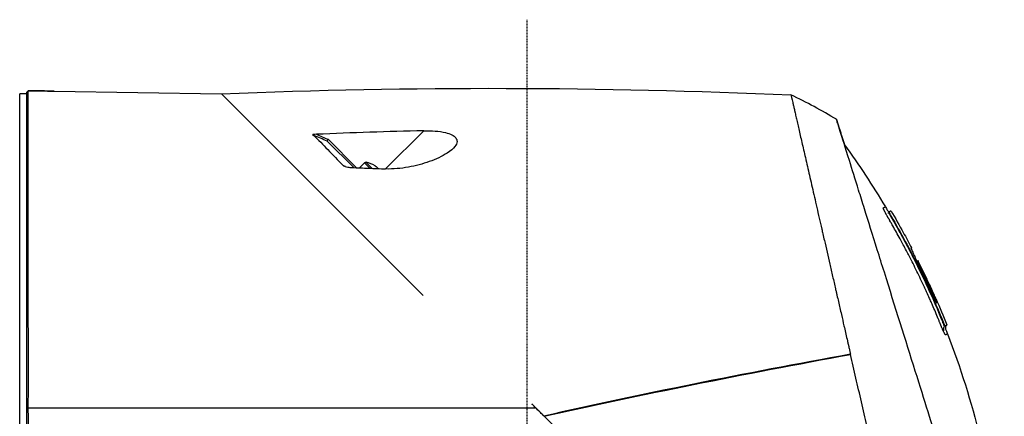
# Model space of a CAD drawing. Header units: millimetres. Extents: x 0 to 4378, y 0 to 2376.
# Tile 71 of 256: x 345 to 489, y 1248 to 1305. Entities that reach past the tile are written whole.
import ezdxf

# ---------------------------------------------------------------- set-up
doc = ezdxf.new("R2010")
doc.units = ezdxf.units.MM
doc.header["$LTSCALE"] = 0.2
doc.linetypes.add('CENTER2', pattern=[1.125, 0.75, -0.125, 0.125, -0.125])
doc.layers.add('02_Center Line', color=1, linetype='CENTER2')

# ---------------------------------------------------------------- blocks, each defined once
blk = doc.blocks.new('Blk$A23N0-7P24N')
for p, q in [((77.63, 541.47), (77.63, 659.53)), ((78.63, 659.5), (77.63, 659.53)), ((78.87, 659.96), (78.63, 659.72)), ((78.63, 659.72), (78.63, 541.28)), ((82.63, 659.9), (82.63, 659.9)), ((82.63, 659.9), (106.97, 659.52)), ((136.33, 630.16), (106.97, 659.52)), ((130.84, 648.58), (136.39, 654.13)), ((126.22, 648.77), (122.35, 652.63)), ((122.49, 652.89), (126.62, 648.75)), ((127.76, 649.47), (127.03, 648.74)), ((127.76, 649.47), (128.55, 648.68)), ((128.02, 649.54), (128.9, 648.66)), ((129.33, 649.05), (129.46, 648.92)), ((129.46, 648.92), (129.75, 648.63)), ((204.01, 642.25), (204.07, 642.31)), ((204.3, 641.69), (204.35, 641.74)), ((206.14, 639.34), (206.13, 639.34)), ((207.34, 637.08), (207.34, 637.08)), ((208.13, 635.14), (208.21, 635.22)), ((208.21, 635.22), (208.14, 635.15)), ((208.27, 635.25), (208.27, 635.25)), ((208.27, 635.25), (208.27, 635.25)), ((208.27, 635.25), (208.27, 635.25)), ((208.43, 634.76), (208.43, 634.76)), ((211.87, 626.27), (211.93, 626.33)), ((212.48, 625.89), (212.41, 625.82)), ((212.2, 625.75), (212.13, 625.68)), ((197.85, 621.5), (197.85, 621.5)), ((198.47, 621.57), (198.46, 621.61)), ((197.86, 621.47), (197.86, 621.47)), ((152.14, 614.36), (152.09, 614.4)), ((153.91, 612.59), (152.74, 613.76)), ((156.16, 613.09), (156.16, 613.09)), ((156.22, 613.15), (156.22, 613.15)), ((157.48, 613.42), (157.47, 613.42)), ((159.09, 613.78), (159.08, 613.78)), ((159.77, 613.93), (159.77, 613.93))]:
    blk.add_line(p, q)
for centre, radius, start, end in [((127.96, 649.27), 0.28, 77.2692, 135), ((126.92, 644.67), 5, 61.2602, 77.2692)]:
    blk.add_arc(centre, radius, start, end)
for centre, major_axis, ratio, start_param, end_param in [((167.94, 622.61), (-56.16, 21), 0.707512, 4.458696, 4.585202), ((-436.22, -620.53), (1372.85, -434.17), 0.965196, 1.46736, 1.468816), ((181.65, 264.48), (589.97, -27.7), 0.659242, 1.678505, 1.705054), ((-272.52, -199.51), (-868.27, 484.63), 0.941994, 4.779198, 4.779566), ((105.57, 587.95), (100.57, 51.39), 0.000011, 6.283182, 6.291925)]:
    blk.add_ellipse(centre, major_axis=major_axis, ratio=ratio, start_param=start_param, end_param=end_param)
for points in [[(106.97, 659.52), (134.56, 660.63), (162.22, 660.57), (189.8, 659.35)], [(82.63, 659.9), (81.38, 659.92), (80.12, 659.94), (78.87, 659.96)], [(78.87, 659.96), (80.12, 659.94), (81.38, 659.92), (82.63, 659.9)], [(189.8, 659.35), (189.8, 659.35), (189.8, 659.35), (189.8, 659.35)], [(120.78, 653.62), (121.35, 653.38), (121.92, 653.13), (122.49, 652.89)], [(197.58, 652.1), (199.69, 649.18), (201.68, 646.17), (203.53, 643.08)], [(204.36, 642.46), (204.36, 642.46), (204.26, 642.41), (204.07, 642.31)], [(204.36, 642.46), (204.97, 641.43), (205.56, 640.39), (206.14, 639.34)], [(207.34, 637.08), (207.33, 637.06), (207.31, 637.05), (207.3, 637.03)], [(208.35, 634.68), (208.38, 634.71), (208.4, 634.73), (208.43, 634.76)], [(210.69, 629.09), (210.69, 629.09), (210.69, 629.09), (210.69, 629.09)], [(210.7, 629.06), (210.7, 629.06), (210.7, 629.06), (210.7, 629.06)], [(210.71, 629.04), (210.71, 629.04), (210.71, 629.04), (210.71, 629.04)], [(210.72, 629.03), (210.72, 629.03), (210.72, 629.03), (210.72, 629.03)], [(210.88, 629.71), (211.43, 628.45), (211.97, 627.17), (212.48, 625.89)], [(198.46, 621.61), (182.93, 618.82), (168.05, 615.81), (153.87, 612.62)], [(153.91, 612.59), (168.02, 615.74), (182.89, 618.76), (198.47, 621.58)], [(88.23, 613.76), (85.11, 613.76), (82, 613.76), (78.88, 613.76)], [(138.38, 613.76), (121.67, 613.76), (104.95, 613.76), (88.23, 613.76)], [(152.74, 613.76), (147.95, 613.76), (143.17, 613.76), (138.38, 613.76)]]:
    blk.add_open_spline(points, degree=3)
for points, knots in [([(78.88, 613.76), (78.89, 615.36), (78.89, 617.03), (78.89, 624.42), (78.88, 629.75), (78.87, 640.95), (78.87, 646.37), (78.86, 654.65), (78.86, 657.5), (78.87, 659.58), (78.87, 659.93), (78.87, 659.96)], [-17.369003, -17.369003, -17.369003, -17.369003, -16.819749, -16.819749, -15.036151, -15.036151, -12.705283, -12.705283, -10.418477, -10.418477, -9.348962, -9.348962, -9.348962, -9.348962]), ([(189.8, 659.35), (189.8, 659.35), (189.8, 659.35), (189.8, 659.35), (189.8, 659.35), (189.8, 659.35), (189.8, 659.35), (189.8, 659.35), (189.8, 659.35), (189.8, 659.35), (189.8, 659.35), (189.8, 659.35), (189.8, 659.35), (189.8, 659.35), (189.8, 659.35), (189.81, 659.34), (189.81, 659.34), (189.81, 659.32), (189.81, 659.31), (189.82, 659.28), (189.83, 659.23), (189.84, 659.17), (189.86, 659.12), (189.88, 659.04), (189.9, 658.95), (189.91, 658.91), (189.92, 658.86), (189.93, 658.81), (189.93, 658.79), (189.94, 658.76), (189.95, 658.73), (189.95, 658.7), (189.96, 658.68), (189.97, 658.65), (189.99, 658.53), (190.02, 658.4), (190.06, 658.25), (190.09, 658.11), (190.13, 657.95), (190.17, 657.78), (190.21, 657.6), (190.25, 657.42), (190.29, 657.22), (190.32, 657.12), (190.34, 657.02), (190.36, 656.92), (190.36, 656.92), (190.36, 656.91), (190.36, 656.91), (190.39, 656.8), (190.41, 656.69), (190.44, 656.57), (190.49, 656.35), (190.55, 656.11), (190.61, 655.85), (190.66, 655.6), (190.73, 655.33), (190.79, 655.05), (190.85, 654.77), (190.92, 654.48), (190.99, 654.17), (191.06, 653.86), (191.14, 653.54), (191.21, 653.21), (191.29, 652.88), (191.37, 652.54), (191.45, 652.18), (191.53, 651.82), (191.62, 651.45), (191.7, 651.07), (191.79, 650.71), (191.87, 650.34), (191.96, 649.96), (191.96, 649.93), (191.97, 649.91), (191.98, 649.89), (192.07, 649.48), (192.16, 649.06), (192.26, 648.64), (192.36, 648.21), (192.46, 647.77), (192.56, 647.32), (192.67, 646.87), (192.77, 646.41), (192.88, 645.93), (192.99, 645.46), (193.1, 644.98), (193.21, 644.49), (193.33, 644), (193.44, 643.5), (193.56, 642.99), (193.67, 642.48), (193.79, 641.96), (193.91, 641.44), (194.03, 640.91), (194.16, 640.38), (194.28, 639.83), (194.33, 639.61), (194.38, 639.39), (194.43, 639.16), (194.51, 638.84), (194.58, 638.51), (194.66, 638.18), (194.79, 637.62), (194.92, 637.05), (195.05, 636.48), (195.18, 635.9), (195.31, 635.32), (195.45, 634.74), (195.58, 634.15), (195.72, 633.55), (195.86, 632.95), (196, 632.35), (196.13, 631.75), (196.27, 631.14), (196.31, 630.98), (196.34, 630.83), (196.38, 630.68), (196.4, 630.6), (196.42, 630.52), (196.43, 630.45), (196.45, 630.37), (196.47, 630.29), (196.49, 630.21), (196.56, 629.91), (196.63, 629.6), (196.7, 629.28), (196.84, 628.66), (196.99, 628.04), (197.13, 627.4), (197.26, 626.85), (197.38, 626.3), (197.51, 625.74), (197.53, 625.66), (197.55, 625.58), (197.57, 625.5), (197.71, 624.85), (197.86, 624.21), (198.01, 623.56), (198.02, 623.52), (198.03, 623.48), (198.04, 623.44), (198.04, 623.42), (198.05, 623.4), (198.05, 623.38), (198.06, 623.36), (198.06, 623.34), (198.07, 623.32), (198.07, 623.31), (198.07, 623.3), (198.07, 623.29), (198.08, 623.28), (198.08, 623.27), (198.08, 623.26), (198.09, 623.24), (198.09, 623.22), (198.09, 623.2), (198.1, 623.16), (198.11, 623.12), (198.12, 623.08), (198.14, 623), (198.16, 622.91), (198.18, 622.83), (198.19, 622.79), (198.2, 622.75), (198.21, 622.71), (198.21, 622.71), (198.21, 622.7), (198.21, 622.7), (198.21, 622.69), (198.21, 622.69), (198.21, 622.68), (198.21, 622.68), (198.22, 622.67), (198.22, 622.67), (198.22, 622.66), (198.22, 622.66), (198.22, 622.65), (198.22, 622.63), (198.23, 622.61), (198.23, 622.59), (198.27, 622.43), (198.31, 622.26), (198.35, 622.1), (198.37, 622.02), (198.38, 621.94), (198.4, 621.86), (198.41, 621.82), (198.42, 621.77), (198.43, 621.73), (198.44, 621.71), (198.44, 621.69), (198.44, 621.67), (198.45, 621.67), (198.45, 621.66), (198.45, 621.66), (198.45, 621.65), (198.45, 621.65), (198.45, 621.64), (198.45, 621.63), (198.46, 621.62), (198.46, 621.61)], [0, 0, 0, 0, 0.0005963, 0.0005963, 0.0005963, 0.0015724, 0.0015724, 0.0015724, 0.0035245, 0.0035245, 0.0035245, 0.0074292, 0.0074292, 0.0074292, 0.0152399, 0.0152399, 0.0152399, 0.0308654, 0.0308654, 0.0308654, 0.0621288, 0.0621288, 0.0621288, 0.0933992, 0.0933992, 0.0933992, 0.1090335, 0.1090335, 0.1090335, 0.1166885, 0.1166885, 0.1166885, 0.1246658, 0.1246658, 0.1246658, 0.1559283, 0.1559283, 0.1559283, 0.1871896, 0.1871896, 0.1871896, 0.2184505, 0.2184505, 0.2184505, 0.2333769, 0.2333769, 0.2333769, 0.2340811, 0.2340811, 0.2340811, 0.2497117, 0.2497117, 0.2497117, 0.2809731, 0.2809731, 0.2809731, 0.3122348, 0.3122348, 0.3122348, 0.3434966, 0.3434966, 0.3434966, 0.3747587, 0.3747587, 0.3747587, 0.406021, 0.406021, 0.406021, 0.4372835, 0.4372835, 0.4372835, 0.4667538, 0.4667538, 0.4667538, 0.4685462, 0.4685462, 0.4685462, 0.4998091, 0.4998091, 0.4998091, 0.531072, 0.531072, 0.531072, 0.5623347, 0.5623347, 0.5623347, 0.593597, 0.593597, 0.593597, 0.6248589, 0.6248589, 0.6248589, 0.65612, 0.65612, 0.65612, 0.6873803, 0.6873803, 0.6873803, 0.7001308, 0.7001308, 0.7001308, 0.7186399, 0.7186399, 0.7186399, 0.7499004, 0.7499004, 0.7499004, 0.7811618, 0.7811618, 0.7811618, 0.8124241, 0.8124241, 0.8124241, 0.8436869, 0.8436869, 0.8436869, 0.8515027, 0.8515027, 0.8515027, 0.8554106, 0.8554106, 0.8554106, 0.8593185, 0.8593185, 0.8593185, 0.8749502, 0.8749502, 0.8749502, 0.9062138, 0.9062138, 0.9062138, 0.9335077, 0.9335077, 0.9335077, 0.9374796, 0.9374796, 0.9374796, 0.9688186, 0.9688186, 0.9688186, 0.9707759, 0.9707759, 0.9707759, 0.9717542, 0.9717542, 0.9717542, 0.9727324, 0.9727324, 0.9727324, 0.9732214, 0.9732214, 0.9732214, 0.9737104, 0.9737104, 0.9737104, 0.9746882, 0.9746882, 0.9746882, 0.9766431, 0.9766431, 0.9766431, 0.9805498, 0.9805498, 0.9805498, 0.9825014, 0.9825014, 0.9825014, 0.9827453, 0.9827453, 0.9827453, 0.9829892, 0.9829892, 0.9829892, 0.983233, 0.983233, 0.983233, 0.9834768, 0.9834768, 0.9834768, 0.9844519, 0.9844519, 0.9844519, 0.9922393, 0.9922393, 0.9922393, 0.9961233, 0.9961233, 0.9961233, 0.9980626, 0.9980626, 0.9980626, 0.9990316, 0.9990316, 0.9990316, 0.9992737, 0.9992737, 0.9992737, 0.9995158, 0.9995158, 0.9995158, 1, 1, 1, 1]), ([(196.42, 655.8), (196.42, 655.8), (196.42, 655.8), (196.42, 655.8), (196.42, 655.8), (196.42, 655.8), (196.42, 655.8), (196.42, 655.8), (196.42, 655.79), (196.42, 655.79), (196.43, 655.78), (196.44, 655.75), (196.45, 655.71), (196.49, 655.58), (196.53, 655.45), (196.69, 654.95), (196.84, 654.46), (197.09, 653.67), (197.14, 653.48), (197.32, 652.92), (197.44, 652.52), (197.58, 652.09)], [0.000001, 0.000001, 0.000001, 0.000001, 0.010123, 0.010123, 0.020323, 0.020323, 0.040719, 0.040719, 0.081505, 0.081505, 0.163056, 0.163056, 0.326084, 0.326084, 0.652008, 0.652008, 1.308258, 1.308258, 1.496008, 1.496008, 1.835213, 1.835213, 1.835213, 1.835213]), ([(214.27, 598.75), (213.79, 600.3), (213.28, 601.91), (212.25, 605.22), (211.72, 606.92), (210.38, 611.2), (209.25, 614.8), (206.49, 623.62), (204.93, 628.59), (203.03, 634.66), (202.69, 635.76), (201.69, 638.96), (201.06, 640.95), (200.19, 643.73), (199.91, 644.64), (199.14, 647.1), (198.69, 648.53), (197.71, 651.67), (197.25, 653.14), (196.85, 654.42), (196.78, 654.64), (196.63, 655.13), (196.55, 655.37), (196.47, 655.62), (196.45, 655.68), (196.43, 655.75), (196.43, 655.76), (196.42, 655.78), (196.42, 655.79), (196.42, 655.79), (196.42, 655.79), (196.42, 655.8), (196.42, 655.8), (196.42, 655.8), (196.42, 655.8), (196.42, 655.8)], [0.000001, 0.000001, 0.000001, 0.000001, 0.555466, 0.555466, 1.111184, 1.111184, 1.936787, 1.936787, 2.777332, 2.777332, 2.967666, 2.967666, 3.350044, 3.350044, 3.548478, 3.548478, 3.916434, 3.916434, 4.465429, 4.465429, 4.602251, 4.602251, 4.804339, 4.804339, 4.905093, 4.905093, 4.955375, 4.955375, 4.980576, 4.980576, 4.993199, 4.993199, 4.999517, 4.999517, 5.005778, 5.005778, 5.005778, 5.005778]), ([(120.78, 653.62), (120.6, 653.61), (120.44, 653.6), (120.32, 653.58), (120.3, 653.58), (120.26, 653.57), (120.25, 653.56), (120.24, 653.55), (120.24, 653.55), (120.23, 653.54), (120.23, 653.53), (120.24, 653.52), (120.24, 653.52), (120.26, 653.5), (120.29, 653.49), (120.31, 653.48), (120.32, 653.47), (120.37, 653.46), (120.4, 653.46), (120.43, 653.46)], [0, 0, 0, 0, 0.0558013, 0.0558013, 0.0694227, 0.0694227, 0.0771126, 0.0771126, 0.0824705, 0.0824705, 0.0875561, 0.0875561, 0.0944149, 0.0944149, 0.1108031, 0.1108031, 0.1331689, 0.1331689, 0.1524357, 0.1524357, 0.1524357, 0.1524357]), ([(120.43, 653.46), (121.06, 652.81), (121.73, 652.12), (123.15, 650.66), (123.91, 649.89), (124.69, 649.08)], [-0.9461672, -0.9461672, -0.9461672, -0.9461672, -0.4793132, -0.4793132, 0, 0, 0, 0]), ([(136.39, 654.13), (136.95, 654.15), (137.52, 654.14), (138.59, 654.05), (139.1, 653.98), (139.91, 653.78), (140.22, 653.67), (140.72, 653.42), (140.91, 653.28), (141.18, 652.94), (141.24, 652.76), (141.22, 652.33), (141.1, 652.08), (140.69, 651.54), (140.32, 651.22), (139.07, 650.41), (138.15, 649.99), (136.25, 649.31), (135.21, 649.03), (133.62, 648.74), (133.07, 648.67), (131.97, 648.58), (131.4, 648.56), (130.84, 648.58)], [-2.312555, -2.312555, -2.312555, -2.312555, -2.092576, -2.092576, -1.885512, -1.885512, -1.733537, -1.733537, -1.595814, -1.595814, -1.446617, -1.446617, -1.254853, -1.254853, -1.009218, -1.009218, -0.668063, -0.668063, -0.335009, -0.335009, -0.167393, -0.167393, 0, 0, 0, 0]), ([(122.35, 652.63), (122.34, 652.64), (122.33, 652.65), (122.34, 652.66), (122.34, 652.66), (122.36, 652.69), (122.4, 652.76), (122.49, 652.89)], [0, 0, 0, 0, 0.159, 0.176667, 0.176667, 0.259, 1, 1, 1, 1]), ([(124.69, 649.08), (124.69, 649.08), (124.7, 649.07), (124.71, 649.06), (124.72, 649.05), (124.75, 649.03), (124.77, 649.02), (124.8, 649.01)], [0.00021965, 0.00021965, 0.00021965, 0.00021965, 0.00323374, 0.00323374, 0.00772459, 0.00772459, 0.01724607, 0.01724607, 0.01724607, 0.01724607]), ([(124.8, 649.01), (124.85, 648.98), (124.91, 648.96), (125.09, 648.9), (125.22, 648.87), (125.55, 648.8), (125.76, 648.78), (125.94, 648.78)], [0.0001059, 0.0001059, 0.0001059, 0.0001059, 0.0205681, 0.0205681, 0.0605182, 0.0605182, 0.1234096, 0.1234096, 0.1234096, 0.1234096]), ([(125.94, 648.78), (126.75, 648.75), (127.57, 648.72), (129.21, 648.65), (130.02, 648.62), (130.84, 648.58)], [-0.4914372, -0.4914372, -0.4914372, -0.4914372, -0.2457209, -0.2457209, -0.000001, -0.000001, -0.000001, -0.000001]), ([(203.44, 642.39), (203.43, 642.41), (203.42, 642.43), (203.42, 642.44), (203.4, 642.48), (203.38, 642.51), (203.37, 642.54), (203.36, 642.57), (203.35, 642.59), (203.34, 642.61), (203.33, 642.62), (203.33, 642.63), (203.33, 642.63), (203.32, 642.64), (203.32, 642.65), (203.32, 642.65), (203.32, 642.66), (203.31, 642.67), (203.31, 642.67), (203.3, 642.68), (203.3, 642.7), (203.29, 642.71), (203.29, 642.71), (203.29, 642.72), (203.29, 642.72), (203.28, 642.73), (203.28, 642.74), (203.28, 642.74), (203.28, 642.75), (203.27, 642.76), (203.27, 642.77), (203.27, 642.78), (203.26, 642.79), (203.26, 642.79), (203.25, 642.82), (203.24, 642.85), (203.24, 642.87), (203.24, 642.87), (203.24, 642.87), (203.24, 642.87), (203.23, 642.89), (203.23, 642.89), (203.23, 642.9), (203.23, 642.91), (203.23, 642.92), (203.23, 642.92), (203.23, 642.92), (203.24, 642.92), (203.24, 642.92), (203.24, 642.92), (203.24, 642.92), (203.24, 642.93), (203.24, 642.93), (203.24, 642.93), (203.24, 642.93), (203.24, 642.93), (203.24, 642.93), (203.24, 642.93), (203.25, 642.93), (203.25, 642.93), (203.25, 642.93), (203.25, 642.93), (203.25, 642.93), (203.25, 642.93), (203.26, 642.94), (203.26, 642.94), (203.27, 642.94), (203.29, 642.95), (203.31, 642.96), (203.33, 642.97), (203.35, 642.98), (203.37, 642.99), (203.39, 643), (203.41, 643.01), (203.43, 643.02), (203.44, 643.03), (203.47, 643.05), (203.5, 643.06), (203.51, 643.07), (203.52, 643.07), (203.52, 643.07), (203.52, 643.07), (203.53, 643.08), (203.53, 643.08), (203.53, 643.08)], [0.5671836, 0.5671836, 0.5671836, 0.5671836, 0.5682327, 0.5682327, 0.5682327, 0.5706198, 0.5706198, 0.5706198, 0.5724667, 0.5724667, 0.5724667, 0.5730169, 0.5730169, 0.5730169, 0.5735662, 0.5735662, 0.5735662, 0.5741145, 0.5741145, 0.5741145, 0.5752064, 0.5752064, 0.5752064, 0.5757496, 0.5757496, 0.5757496, 0.5762904, 0.5762904, 0.5762904, 0.5773645, 0.5773645, 0.5773645, 0.578125, 0.578125, 0.578125, 0.5816515, 0.5816515, 0.5816515, 0.5820312, 0.5820312, 0.5820312, 0.5839844, 0.5839844, 0.5839844, 0.5859375, 0.5859375, 0.5859375, 0.5881585, 0.5881585, 0.5881585, 0.5888624, 0.5888624, 0.5888624, 0.5894734, 0.5894734, 0.5894734, 0.5898437, 0.5898437, 0.5898437, 0.5914224, 0.5914224, 0.5914224, 0.5917969, 0.5917969, 0.5917969, 0.59375, 0.59375, 0.59375, 0.6076358, 0.6076358, 0.6076358, 0.625, 0.625, 0.625, 0.6416651, 0.6416651, 0.6416651, 0.676011, 0.676011, 0.676011, 0.6875, 0.6875, 0.6875, 0.7102568, 0.7102568, 0.7102568, 0.7102568]), ([(203.53, 643.08), (203.63, 642.91), (203.71, 642.74), (203.86, 642.51), (203.91, 642.44), (203.99, 642.37), (204.01, 642.35), (204.05, 642.33), (204.06, 642.32), (204.08, 642.32), (204.08, 642.32), (204.08, 642.32)], [0, 0, 0, 0, 0.05709152, 0.05709152, 0.08178918, 0.08178918, 0.08940044, 0.08940044, 0.09504408, 0.09504408, 0.09523248, 0.09523248, 0.09523248, 0.09523248]), ([(211.7, 625.6), (211.69, 625.64), (211.66, 625.7), (211.66, 625.71), (211.65, 625.72), (211.64, 625.75), (211.62, 625.8), (211.61, 625.83), (211.6, 625.86), (211.58, 625.89), (211.57, 625.91), (211.56, 625.94), (211.55, 625.96), (211.55, 625.98), (211.54, 625.99), (211.54, 626), (211.53, 626.01), (211.53, 626.02), (211.52, 626.03), (211.51, 626.08), (211.49, 626.13), (211.46, 626.18), (211.45, 626.22), (211.43, 626.26), (211.41, 626.3), (211.39, 626.36), (211.36, 626.43), (211.34, 626.49), (211.31, 626.56), (211.27, 626.66), (211.25, 626.71), (211.24, 626.73), (211.23, 626.74), (211.23, 626.76), (210.95, 627.44), (210.67, 628.1), (210.39, 628.74), (210.34, 628.86), (210.29, 628.97), (210.24, 629.08), (210.14, 629.3), (210.05, 629.51), (209.96, 629.72), (209.81, 630.05), (209.69, 630.32), (209.53, 630.68), (209.42, 630.92), (209.31, 631.15), (209.2, 631.39), (208.84, 632.17), (208.48, 632.93), (208.12, 633.67), (207.93, 634.05), (207.74, 634.43), (207.56, 634.8), (207.37, 635.18), (207.18, 635.55), (206.99, 635.92), (206.86, 636.17), (206.73, 636.43), (206.6, 636.67), (206.44, 636.98), (206.28, 637.27), (206.12, 637.56), (205.99, 637.81), (205.88, 638.03), (205.73, 638.29), (205.71, 638.33), (205.69, 638.38), (205.66, 638.42), (205.3, 639.08), (204.97, 639.68), (204.61, 640.31), (204.56, 640.4), (204.51, 640.48), (204.47, 640.56), (204.42, 640.64), (204.38, 640.71), (204.34, 640.78), (204.29, 640.86), (204.25, 640.94), (204.2, 641.02), (204.18, 641.06), (204.16, 641.09), (204.14, 641.13), (204.12, 641.16), (204.1, 641.2), (204.07, 641.25), (204.07, 641.25), (204.06, 641.26), (204.06, 641.27), (204.04, 641.29), (204.03, 641.31), (204.02, 641.34), (204.01, 641.36), (204, 641.38), (203.98, 641.39), (203.98, 641.4), (203.98, 641.4), (203.98, 641.41), (203.95, 641.45), (203.93, 641.49), (203.91, 641.52), (203.91, 641.53), (203.9, 641.54), (203.9, 641.55), (203.87, 641.6), (203.85, 641.63), (203.82, 641.69), (203.81, 641.7), (203.81, 641.7), (203.8, 641.71), (203.78, 641.75), (203.76, 641.79), (203.74, 641.83), (203.71, 641.87), (203.69, 641.92), (203.67, 641.96), (203.66, 641.97), (203.65, 641.98), (203.65, 641.99), (203.64, 642), (203.64, 642.01), (203.63, 642.03), (203.62, 642.05), (203.61, 642.07), (203.6, 642.09), (203.59, 642.11), (203.57, 642.13), (203.56, 642.15), (203.55, 642.17), (203.54, 642.19), (203.53, 642.21), (203.51, 642.25), (203.49, 642.29), (203.47, 642.33), (203.46, 642.35), (203.45, 642.37), (203.44, 642.39)], [0.2951405, 0.2951405, 0.2951405, 0.2951405, 0.296875, 0.296875, 0.296875, 0.3007812, 0.3007812, 0.3007812, 0.3027052, 0.3027052, 0.3027052, 0.3040233, 0.3040233, 0.3040233, 0.3046875, 0.3046875, 0.3046875, 0.3051593, 0.3051593, 0.3051593, 0.3071169, 0.3071169, 0.3071169, 0.3085937, 0.3085937, 0.3085937, 0.3105469, 0.3105469, 0.3105469, 0.3125, 0.3125, 0.3125, 0.3132864, 0.3132864, 0.3132864, 0.34375, 0.34375, 0.34375, 0.3491395, 0.3491395, 0.3491395, 0.359375, 0.359375, 0.359375, 0.375, 0.375, 0.375, 0.3851439, 0.3851439, 0.3851439, 0.4194568, 0.4194568, 0.4194568, 0.4375, 0.4375, 0.4375, 0.4558833, 0.4558833, 0.4558833, 0.46875, 0.46875, 0.46875, 0.484375, 0.484375, 0.484375, 0.4978147, 0.4978147, 0.4978147, 0.5, 0.5, 0.5, 0.53125, 0.53125, 0.53125, 0.5353933, 0.5353933, 0.5353933, 0.5390625, 0.5390625, 0.5390625, 0.5429687, 0.5429687, 0.5429687, 0.544984, 0.544984, 0.544984, 0.546875, 0.546875, 0.546875, 0.5471032, 0.5471032, 0.5471032, 0.5480187, 0.5480187, 0.5480187, 0.5488281, 0.5488281, 0.5488281, 0.5489905, 0.5489905, 0.5489905, 0.5507812, 0.5507812, 0.5507812, 0.5512291, 0.5512291, 0.5512291, 0.5542096, 0.5542096, 0.5542096, 0.5546875, 0.5546875, 0.5546875, 0.5565852, 0.5565852, 0.5565852, 0.5589779, 0.5589779, 0.5589779, 0.5595727, 0.5595727, 0.5595727, 0.5601633, 0.5601633, 0.5601633, 0.561327, 0.561327, 0.561327, 0.5625, 0.5625, 0.5625, 0.5635826, 0.5635826, 0.5635826, 0.56588, 0.56588, 0.56588, 0.5671836, 0.5671836, 0.5671836, 0.5671836]), ([(203.9, 642.17), (203.89, 642.17), (203.91, 642.18), (203.92, 642.18), (203.92, 642.18), (203.92, 642.18), (203.92, 642.18), (203.92, 642.18)], [0.806156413, 0.806156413, 0.806156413, 0.806156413, 0.80946312, 0.80946312, 0.810759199, 0.810759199, 0.811267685, 0.811267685, 0.811267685, 0.811267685]), ([(203.91, 642.18), (203.91, 642.18), (203.91, 642.18), (203.91, 642.18), (203.92, 642.18), (203.92, 642.18), (203.92, 642.18), (203.93, 642.18), (203.93, 642.19), (203.94, 642.19), (203.94, 642.19), (203.94, 642.19), (203.94, 642.19), (203.94, 642.19), (203.94, 642.19), (203.94, 642.19)], [0.89251891, 0.89251891, 0.89251891, 0.89251891, 0.89253257, 0.89253257, 0.89824217, 0.89824217, 0.90395044, 0.90395044, 0.9210754, 0.9210754, 0.94322632, 0.94322632, 0.95415093, 0.95415093, 0.95417305, 0.95417305, 0.95417305, 0.95417305]), ([(203.92, 642.18), (203.92, 642.18), (203.92, 642.18), (203.92, 642.18), (203.92, 642.18), (203.92, 642.18), (203.92, 642.18), (203.93, 642.18)], [0.81250692, 0.81250692, 0.81250692, 0.81250692, 0.81400494, 0.81400494, 0.81872767, 0.81872767, 0.82575831, 0.82575831, 0.82575831, 0.82575831]), ([(203.93, 642.19), (203.93, 642.19), (203.94, 642.19), (203.94, 642.19), (203.94, 642.19), (203.94, 642.19), (203.94, 642.19), (203.94, 642.19)], [0.83737219, 0.83737219, 0.83737219, 0.83737219, 0.85544466, 0.85544466, 0.86656803, 0.86656803, 0.87051545, 0.87051545, 0.87051545, 0.87051545]), ([(203.94, 642.19), (203.94, 642.19), (203.94, 642.19), (203.94, 642.19), (203.94, 642.19), (203.94, 642.19), (203.94, 642.19), (203.95, 642.19), (203.95, 642.19), (203.95, 642.19), (203.95, 642.19), (203.95, 642.2), (203.94, 642.19), (203.94, 642.19), (203.94, 642.19), (203.94, 642.19), (203.94, 642.19), (203.94, 642.19), (203.94, 642.19), (203.95, 642.2), (203.96, 642.21), (203.98, 642.23), (204, 642.24), (204.01, 642.25)], [0.95992728, 0.95992728, 0.95992728, 0.95992728, 0.96038673, 0.96038673, 0.96182551, 0.96182551, 0.96218245, 0.96218245, 0.96220475, 0.96220475, 0.96221589, 0.96221589, 0.96378646, 0.96378646, 0.96396685, 0.96396685, 0.9643324, 0.9643324, 0.96505791, 0.96505791, 0.96794945, 0.96794945, 0.97394414, 0.97394414, 0.97394414, 0.97394414]), ([(204.01, 642.25), (204.01, 642.25), (204.01, 642.25), (204.01, 642.25), (204.01, 642.24), (204.01, 642.23), (204.02, 642.22), (204.03, 642.2), (204.04, 642.16), (204.06, 642.14), (204.09, 642.08), (204.1, 642.04), (204.14, 641.97), (204.17, 641.93), (204.21, 641.85), (204.23, 641.81), (204.27, 641.74), (204.28, 641.72), (204.3, 641.7), (204.3, 641.69), (204.3, 641.69)], [0.0144674, 0.0144674, 0.0144674, 0.0144674, 0.0818402, 0.0818402, 0.1169701, 0.1521, 0.1872299, 0.3050408, 0.3050408, 0.4579817, 0.4579817, 0.6109225, 0.6109225, 0.7638633, 0.7638633, 0.9168042, 0.9168042, 0.9932746, 0.9932746, 1, 1, 1, 1]), ([(204.07, 642.31), (204.07, 642.31), (204.07, 642.3), (204.07, 642.27), (204.08, 642.25), (204.1, 642.2), (204.12, 642.17), (204.15, 642.1), (204.17, 642.06), (204.22, 641.98), (204.24, 641.94), (204.29, 641.84), (204.32, 641.79), (204.35, 641.74)], [0.00000448, 0.00000448, 0.00000448, 0.00000448, 0.01630006, 0.01630006, 0.03183477, 0.03183477, 0.04876152, 0.04876152, 0.06547577, 0.06547577, 0.08046046, 0.08046046, 0.09811438, 0.09811438, 0.09811438, 0.09811438]), ([(204.3, 641.69), (204.3, 641.69), (204.32, 641.66), (204.36, 641.59), (204.41, 641.5), (204.48, 641.38), (204.52, 641.3), (204.66, 641.07), (204.75, 640.92), (205.01, 640.45), (205.19, 640.14), (205.72, 639.2), (206.06, 638.57), (206.84, 637.11), (207.28, 636.28), (207.7, 635.45)], [0, 0, 0, 0, 0.0078125, 0.0078125, 0.015625, 0.015625, 0.03125, 0.03125, 0.0625, 0.0625, 0.125, 0.125, 0.25, 0.25, 0.4130436, 0.4130436, 0.4130436, 0.4130436]), ([(204.35, 641.74), (205.78, 639.28), (207.13, 636.78), (209.66, 631.64), (210.84, 629), (211.93, 626.33)], [0.000001, 0.000001, 0.000001, 0.000001, 0.85358, 0.85358, 1.721709, 1.721709, 1.721709, 1.721709]), ([(204.05, 641.28), (204.05, 641.28), (204.05, 641.28), (204.06, 641.28), (204.06, 641.28), (204.06, 641.28), (204.06, 641.28), (204.06, 641.28), (204.06, 641.27), (204.07, 641.25), (204.08, 641.24), (204.08, 641.23)], [0.013981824, 0.013981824, 0.013981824, 0.013981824, 0.014780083, 0.014780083, 0.014810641, 0.014810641, 0.014824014, 0.014824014, 0.016971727, 0.016971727, 0.020574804, 0.020574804, 0.020574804, 0.020574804]), ([(204.08, 641.23), (204.09, 641.23), (204.09, 641.23), (204.09, 641.22), (204.09, 641.22), (204.09, 641.22), (204.09, 641.22), (204.09, 641.22), (204.09, 641.22), (204.09, 641.22), (204.09, 641.22), (204.09, 641.22)], [0, 0, 0, 0, 0.001073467, 0.001073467, 0.002043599, 0.002043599, 0.002566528, 0.002566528, 0.002850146, 0.002850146, 0.002960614, 0.002960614, 0.002960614, 0.002960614]), ([(206.13, 639.34), (206.34, 638.96), (206.54, 638.59), (206.94, 637.83), (207.14, 637.46), (207.34, 637.08)], [0.000004, 0.000004, 0.000004, 0.000004, 0.1281167, 0.1281167, 0.2562295, 0.2562295, 0.2562295, 0.2562295]), ([(207.34, 637.08), (207.34, 637.08), (207.34, 637.08), (207.34, 637.08), (207.34, 637.08), (207.33, 637.08), (207.33, 637.08), (207.33, 637.08), (207.32, 637.08), (207.32, 637.08), (207.32, 637.08), (207.32, 637.08), (207.32, 637.08), (207.31, 637.08), (207.31, 637.08), (207.31, 637.07), (207.31, 637.07), (207.31, 637.07), (207.31, 637.07), (207.31, 637.07), (207.31, 637.07), (207.31, 637.07), (207.3, 637.07), (207.3, 637.07), (207.3, 637.07), (207.3, 637.07), (207.29, 637.06), (207.29, 637.06), (207.29, 637.05), (207.29, 637.05), (207.29, 637.04), (207.29, 637.03), (207.29, 637.02), (207.29, 637.02), (207.29, 637.01), (207.29, 637), (207.29, 636.99), (207.29, 636.99), (207.29, 636.98), (207.3, 636.97), (207.3, 636.96), (207.3, 636.96), (207.3, 636.95), (207.31, 636.93), (207.32, 636.91), (207.33, 636.89), (207.33, 636.86), (207.34, 636.84), (207.36, 636.81), (207.37, 636.78), (207.38, 636.74), (207.4, 636.71), (207.43, 636.64), (207.46, 636.55), (207.51, 636.46), (207.55, 636.37), (207.59, 636.27), (207.64, 636.17), (207.69, 636.06), (207.74, 635.95), (207.8, 635.83), (207.85, 635.72), (207.91, 635.59), (207.97, 635.47), (208.03, 635.34), (208.09, 635.21), (208.16, 635.08), (208.22, 634.95), (208.29, 634.82), (208.35, 634.68)], [0.0098604, 0.0098604, 0.0098604, 0.0098604, 0.009901, 0.009901, 0.009901, 0.1336634, 0.1336634, 0.1336634, 0.1955446, 0.1955446, 0.1955446, 0.2264851, 0.2264851, 0.2264851, 0.2574257, 0.2574257, 0.2574257, 0.272896, 0.272896, 0.272896, 0.2883663, 0.2883663, 0.2883663, 0.3193069, 0.3193069, 0.3193069, 0.3811881, 0.3811881, 0.3811881, 0.4430693, 0.4430693, 0.4430693, 0.4740099, 0.4740099, 0.4740099, 0.5049505, 0.5049505, 0.5049505, 0.5204208, 0.5204208, 0.5204208, 0.5358911, 0.5358911, 0.5358911, 0.5668317, 0.5668317, 0.5668317, 0.5977723, 0.5977723, 0.5977723, 0.6287129, 0.6287129, 0.6287129, 0.6905941, 0.6905941, 0.6905941, 0.7524752, 0.7524752, 0.7524752, 0.8143564, 0.8143564, 0.8143564, 0.8762376, 0.8762376, 0.8762376, 0.9381188, 0.9381188, 0.9381188, 0.9999952, 0.9999952, 0.9999952, 0.9999952]), ([(207.29, 637.02), (207.29, 637.03), (207.3, 637.04), (207.32, 637.05), (207.33, 637.07), (207.34, 637.08)], [-0.007862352, -0.007862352, -0.007862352, -0.007862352, -0.005201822, -0.005201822, 0, 0, 0, 0]), ([(207.7, 635.45), (207.92, 635), (208.15, 634.56), (209.63, 631.54), (210.8, 628.93), (211.87, 626.27)], [0.4130436, 0.4130436, 0.4130436, 0.4130436, 0.5, 0.5, 1, 1, 1, 1]), ([(208.21, 635.22), (208.21, 635.22), (208.21, 635.22), (208.21, 635.22), (208.22, 635.22), (208.22, 635.22), (208.22, 635.23), (208.22, 635.23), (208.22, 635.23), (208.22, 635.23), (208.23, 635.23), (208.23, 635.23), (208.23, 635.23)], [0.58818895, 0.58818895, 0.58818895, 0.58818895, 0.58900276, 0.58900276, 0.58900276, 0.625, 0.625, 0.625, 0.64035246, 0.64035246, 0.64035246, 0.66990113, 0.66990113, 0.66990113, 0.66990113]), ([(208.43, 634.76), (208.41, 634.79), (208.4, 634.82), (208.36, 634.88), (208.35, 634.91), (208.31, 634.99), (208.29, 635.04), (208.26, 635.11), (208.24, 635.15), (208.22, 635.19), (208.22, 635.2), (208.21, 635.22), (208.21, 635.22), (208.22, 635.22)], [-0.08022096, -0.08022096, -0.08022096, -0.08022096, -0.0697026, -0.0697026, -0.0587122, -0.0587122, -0.04151675, -0.04151675, -0.02351392, -0.02351392, -0.01163461, -0.01163461, -0.00003474, -0.00003474, -0.00003474, -0.00003474]), ([(208.27, 635.25), (208.27, 635.25), (208.26, 635.25), (208.24, 635.24), (208.23, 635.23), (208.22, 635.22)], [-0.3081396, -0.3081396, -0.3081396, -0.3081396, -0.1538421, -0.1538421, -0.0000423, -0.0000423, -0.0000423, -0.0000423]), ([(210.88, 629.71), (210.88, 629.72), (210.87, 629.73), (210.79, 629.92), (210.69, 630.14), (210.46, 630.66), (210.33, 630.95), (210.04, 631.56), (209.91, 631.86), (209.53, 632.68), (209.28, 633.2), (208.91, 633.97), (208.78, 634.23), (208.59, 634.61), (208.53, 634.74), (208.43, 634.93), (208.4, 635), (208.34, 635.13), (208.31, 635.19), (208.27, 635.25)], [-0.6502148, -0.6502148, -0.6502148, -0.6502148, -0.6451975, -0.6451975, -0.5466384, -0.5466384, -0.441561, -0.441561, -0.3429657, -0.3429657, -0.1714913, -0.1714913, -0.0857539, -0.0857539, -0.0428854, -0.0428854, -0.0214512, -0.0214512, -0.0000677, -0.0000677, -0.0000677, -0.0000677]), ([(210.93, 629.13), (210.51, 630.1), (210.08, 631.06), (209.22, 632.91), (208.79, 633.8), (208.35, 634.68)], [0.0000003, 0.0000003, 0.0000003, 0.0000003, 0.3170663, 0.3170663, 0.6127766, 0.6127766, 0.6127766, 0.6127766]), ([(208.43, 634.76), (208.87, 633.85), (209.31, 632.94), (210.17, 631.09), (210.6, 630.13), (211.02, 629.18)], [-0.6152749, -0.6152749, -0.6152749, -0.6152749, -0.3133665, -0.3133665, -0.0005467, -0.0005467, -0.0005467, -0.0005467]), ([(210.93, 629.13), (210.95, 629.14), (210.96, 629.14), (210.99, 629.16), (211, 629.17), (211.02, 629.18)], [-0.099284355, -0.099284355, -0.099284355, -0.099284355, -0.094956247, -0.094956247, -0.089771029, -0.089771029, -0.089771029, -0.089771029]), ([(211.02, 629.18), (211.01, 629.17), (210.99, 629.16), (210.97, 629.15), (210.95, 629.14), (210.93, 629.13)], [-0.2047646, -0.2047646, -0.2047646, -0.2047646, -0.1027992, -0.1027992, -0.0002581, -0.0002581, -0.0002581, -0.0002581]), ([(212.13, 625.68), (212.13, 625.68), (212.13, 625.68), (212.13, 625.68), (212.13, 625.68), (212.13, 625.68), (212.13, 625.68), (212.13, 625.68), (212.12, 625.68), (212.12, 625.68), (212.12, 625.68), (212.12, 625.69), (212.12, 625.69), (212.12, 625.69), (212.12, 625.69), (212.11, 625.7), (212.11, 625.7), (212.11, 625.7), (212.11, 625.7), (212.1, 625.71), (212.09, 625.73), (212.09, 625.75), (212.08, 625.77), (212.06, 625.8), (212.05, 625.83), (212.03, 625.89), (212, 625.97), (211.96, 626.05), (211.95, 626.1), (211.93, 626.14), (211.91, 626.18), (211.9, 626.21), (211.89, 626.23), (211.88, 626.25), (211.88, 626.26), (211.88, 626.27), (211.87, 626.27)], [0, 0, 0, 0, 0.012221, 0.012221, 0.012221, 0.047655, 0.047655, 0.047655, 0.083088, 0.083088, 0.083088, 0.118522, 0.118522, 0.118522, 0.153956, 0.153956, 0.153956, 0.18939, 0.18939, 0.18939, 0.303147, 0.303147, 0.303147, 0.452337, 0.452337, 0.452337, 0.750718, 0.750718, 0.750718, 0.899909, 0.899909, 0.899909, 0.974504, 0.974504, 0.974504, 1, 1, 1, 1]), ([(211.93, 626.33), (211.96, 626.24), (212, 626.16), (212.06, 626.02), (212.09, 625.96), (212.13, 625.86), (212.15, 625.82), (212.18, 625.78), (212.19, 625.77), (212.2, 625.76), (212.2, 625.75), (212.2, 625.75)], [0.000001, 0.000001, 0.000001, 0.000001, 0.02680439, 0.02680439, 0.050338, 0.050338, 0.07272724, 0.07272724, 0.084916, 0.084916, 0.09662808, 0.09662808, 0.09662808, 0.09662808]), ([(212.13, 625.68), (212.13, 625.68), (212.13, 625.68), (212.14, 625.68), (212.14, 625.69), (212.14, 625.69), (212.15, 625.69), (212.15, 625.69), (212.16, 625.7), (212.17, 625.7), (212.19, 625.71), (212.22, 625.72), (212.23, 625.73), (212.29, 625.76), (212.31, 625.78), (212.38, 625.81), (212.41, 625.82), (212.41, 625.82)], [0, 0, 0, 0, 0.0039063, 0.0039063, 0.0078125, 0.0078125, 0.015625, 0.015625, 0.03125, 0.03125, 0.0625, 0.0625, 0.125, 0.125, 0.25, 0.25, 0.4980733, 0.4980733, 0.4980733, 0.4980733]), ([(212.2, 625.75), (212.39, 625.85), (212.48, 625.89), (212.48, 625.89), (212.48, 625.89), (212.48, 625.89), (212.48, 625.89)], [0, 0, 0, 0, 0.4978148, 0.4978148, 0.4978148, 0.4980739, 0.4980739, 0.4980739, 0.4980739]), ([(212.41, 625.82), (212.37, 625.78), (212.33, 625.73), (212.29, 625.64), (212.28, 625.59), (212.27, 625.49), (212.27, 625.44), (212.29, 625.32), (212.3, 625.25), (212.37, 625.05), (212.42, 624.93), (212.51, 624.73), (212.54, 624.65), (212.57, 624.57)], [0, 0, 0, 0, 0.0170009, 0.0170009, 0.0318326, 0.0318326, 0.0466285, 0.0466285, 0.0679994, 0.0679994, 0.1081936, 0.1081936, 0.134392, 0.134392, 0.134392, 0.134392]), ([(212.18, 624.57), (212.18, 624.58), (212.17, 624.58), (212.17, 624.59), (212.17, 624.59), (212.17, 624.6), (212.16, 624.6), (212.16, 624.61), (212.16, 624.61), (212.15, 624.62), (212.15, 624.63), (212.15, 624.63), (212.14, 624.64), (212.14, 624.64), (212.14, 624.65), (212.13, 624.66), (212.13, 624.66), (212.13, 624.67), (212.12, 624.68), (212.11, 624.7), (212.1, 624.72), (212.09, 624.74), (212.07, 624.77), (212.06, 624.8), (212.05, 624.83), (212.04, 624.83), (212.04, 624.84), (212.04, 624.84), (212.01, 624.91), (211.97, 624.98), (211.94, 625.06), (211.92, 625.1), (211.9, 625.14), (211.88, 625.19), (211.87, 625.2), (211.87, 625.21), (211.86, 625.23), (211.86, 625.24), (211.85, 625.24), (211.85, 625.25), (211.85, 625.26), (211.84, 625.27), (211.84, 625.28), (211.83, 625.3), (211.83, 625.31), (211.82, 625.32), (211.8, 625.36), (211.78, 625.41), (211.76, 625.46), (211.74, 625.5), (211.73, 625.54), (211.71, 625.58), (211.71, 625.58), (211.71, 625.59), (211.7, 625.6)], [0.27441489, 0.27441489, 0.27441489, 0.27441489, 0.27493942, 0.27493942, 0.27493942, 0.27546268, 0.27546268, 0.27546268, 0.27598499, 0.27598499, 0.27598499, 0.27650664, 0.27650664, 0.27650664, 0.27702794, 0.27702794, 0.27702794, 0.27754917, 0.27754917, 0.27754917, 0.2792256, 0.2792256, 0.2792256, 0.28125, 0.28125, 0.28125, 0.28144474, 0.28144474, 0.28144474, 0.28599956, 0.28599956, 0.28599956, 0.28831137, 0.28831137, 0.28831137, 0.2890625, 0.2890625, 0.2890625, 0.28946806, 0.28946806, 0.28946806, 0.29004542, 0.29004542, 0.29004542, 0.29062168, 0.29062168, 0.29062168, 0.29296875, 0.29296875, 0.29296875, 0.29492187, 0.29492187, 0.29492187, 0.29514049, 0.29514049, 0.29514049, 0.29514049]), ([(212.05, 625.58), (212.04, 625.58), (212.04, 625.57), (212.02, 625.54), (212.01, 625.52), (211.98, 625.46), (211.97, 625.42), (211.96, 625.33), (211.96, 625.29), (211.97, 625.19), (211.98, 625.13), (212, 625.05), (212.01, 625.04), (212.01, 625.02), (212.01, 625.02), (212.01, 625.02), (212.01, 625.02), (212.01, 625.02), (212.01, 625.02), (212.01, 625.02)], [0.03259678, 0.03259678, 0.03259678, 0.03259678, 0.03423039, 0.03423039, 0.04113836, 0.04113836, 0.05576778, 0.05576778, 0.07116092, 0.07116092, 0.09430158, 0.09430158, 0.10014416, 0.10014416, 0.10069187, 0.10069187, 0.1007047, 0.1007047, 0.10071287, 0.10071287, 0.10071287, 0.10071287]), ([(212.57, 624.57), (212.57, 624.57), (212.56, 624.56), (212.55, 624.55), (212.54, 624.55), (212.54, 624.55), (212.53, 624.54), (212.52, 624.54), (212.5, 624.53), (212.49, 624.52), (212.48, 624.52), (212.47, 624.51), (212.46, 624.51), (212.44, 624.5), (212.43, 624.49), (212.41, 624.48), (212.4, 624.48), (212.39, 624.47), (212.38, 624.47), (212.38, 624.47), (212.38, 624.47), (212.38, 624.47), (212.38, 624.47), (212.37, 624.46), (212.37, 624.46), (212.36, 624.46), (212.36, 624.46), (212.36, 624.46), (212.36, 624.46), (212.36, 624.46), (212.35, 624.45), (212.34, 624.44), (212.32, 624.44), (212.31, 624.43), (212.31, 624.43), (212.31, 624.43), (212.3, 624.43), (212.3, 624.43), (212.3, 624.43), (212.3, 624.43), (212.3, 624.43), (212.3, 624.43), (212.3, 624.43), (212.29, 624.43), (212.29, 624.43), (212.29, 624.43), (212.29, 624.43), (212.29, 624.43), (212.29, 624.43), (212.29, 624.43), (212.29, 624.43), (212.28, 624.43), (212.28, 624.43), (212.28, 624.43), (212.28, 624.43), (212.28, 624.43), (212.28, 624.43), (212.28, 624.43), (212.28, 624.43), (212.28, 624.43), (212.28, 624.43), (212.28, 624.43), (212.27, 624.44), (212.26, 624.45), (212.25, 624.46), (212.23, 624.49), (212.21, 624.53), (212.2, 624.54), (212.19, 624.55), (212.19, 624.56), (212.19, 624.56), (212.18, 624.57), (212.18, 624.57)], [0.1391785, 0.1391785, 0.1391785, 0.1391785, 0.1735272, 0.1735272, 0.1735272, 0.1875, 0.1875, 0.1875, 0.2081258, 0.2081258, 0.2081258, 0.21875, 0.21875, 0.21875, 0.234375, 0.234375, 0.234375, 0.2421875, 0.2421875, 0.2421875, 0.2424081, 0.2424081, 0.2424081, 0.2460937, 0.2460937, 0.2460937, 0.2480469, 0.2480469, 0.2480469, 0.25, 0.25, 0.25, 0.2563299, 0.2563299, 0.2563299, 0.2578125, 0.2578125, 0.2578125, 0.2583781, 0.2583781, 0.2583781, 0.2596135, 0.2596135, 0.2596135, 0.2611151, 0.2611151, 0.2611151, 0.2617187, 0.2617187, 0.2617187, 0.2636719, 0.2636719, 0.2636719, 0.2644043, 0.2644043, 0.2644043, 0.2651367, 0.2651367, 0.2651367, 0.265625, 0.265625, 0.265625, 0.2684618, 0.2684618, 0.2684618, 0.2728305, 0.2728305, 0.2728305, 0.2738888, 0.2738888, 0.2738888, 0.2744149, 0.2744149, 0.2744149, 0.2744149]), ([(212.57, 624.57), (216.34, 614.82), (218.86, 604.5), (220.59, 588.83), (220.83, 583.49), (220.71, 578.18)], [0, 0, 0, 0, 3.134733, 3.134733, 4.729876, 4.729876, 4.729876, 4.729876]), ([(212.43, 573.76), (212.37, 573.81), (212.31, 573.86), (212.19, 573.98), (212.12, 574.04), (211.94, 574.22), (211.82, 574.35), (211.64, 574.54), (211.58, 574.61), (211.5, 574.69), (211.48, 574.7), (211.45, 574.73), (211.43, 574.75), (211.39, 574.8), (211.35, 574.83), (211.2, 574.99), (211.07, 575.12), (210.81, 575.38), (210.68, 575.51), (210.42, 575.77), (210.29, 575.9), (210.09, 576.1), (210.02, 576.16), (209.92, 576.26), (209.89, 576.3), (209.85, 576.34), (209.84, 576.35), (209.82, 576.36), (209.82, 576.37), (209.79, 576.4), (209.78, 576.41), (209.69, 576.5), (209.63, 576.58), (209.51, 576.73), (209.45, 576.81), (209.34, 576.97), (209.28, 577.05), (209.17, 577.23), (209.12, 577.31), (209.02, 577.49), (208.97, 577.58), (208.87, 577.77), (208.82, 577.86), (208.72, 578.05), (208.68, 578.15), (208.59, 578.35), (208.54, 578.45), (208.46, 578.65), (208.41, 578.75), (208.33, 578.96), (208.29, 579.06), (208.22, 579.28), (208.18, 579.39), (208.11, 579.61), (208.08, 579.72), (208.03, 579.89), (208.01, 579.95), (207.99, 580.04), (207.98, 580.06), (207.97, 580.11), (207.97, 580.12), (207.96, 580.15), (207.96, 580.17), (207.95, 580.2), (207.95, 580.21), (207.94, 580.24), (207.94, 580.26), (207.93, 580.3), (207.92, 580.33), (207.9, 580.42), (207.89, 580.48), (207.85, 580.66), (207.82, 580.78), (207.76, 581.02), (207.74, 581.14), (207.65, 581.5), (207.6, 581.74), (207.43, 582.46), (207.32, 582.95), (207.09, 583.94), (206.98, 584.43), (206.64, 585.93), (206.4, 586.95), (206.05, 588.49), (205.93, 589.01), (205.69, 590.05), (205.57, 590.58), (205.21, 592.17), (204.96, 593.24), (204.47, 595.4), (204.22, 596.5), (203.71, 598.71), (203.45, 599.82), (203.13, 601.23), (203.07, 601.51), (202.94, 602.07), (202.87, 602.35), (202.74, 602.92), (202.68, 603.2), (202.55, 603.77), (202.48, 604.06), (202.4, 604.41), (202.38, 604.48), (202.35, 604.63), (202.34, 604.7), (202.29, 604.91), (202.25, 605.05), (202.2, 605.27), (202.19, 605.34), (202.16, 605.48), (202.14, 605.55), (202.11, 605.7), (202.09, 605.77), (202.07, 605.87), (202.06, 605.91), (202.04, 605.98), (202.03, 606.02), (201.99, 606.2), (201.96, 606.34), (201.91, 606.55), (201.89, 606.63), (201.86, 606.77), (201.84, 606.84), (201.82, 606.95), (201.81, 606.98), (201.79, 607.06), (201.79, 607.09), (201.76, 607.2), (201.75, 607.27), (201.71, 607.42), (201.7, 607.49), (201.66, 607.63), (201.65, 607.7), (201.61, 607.85), (201.6, 607.92), (201.56, 608.06), (201.55, 608.13), (201.5, 608.35), (201.47, 608.49), (201.42, 608.71), (201.4, 608.78), (201.37, 608.92), (201.35, 609), (201.3, 609.21), (201.27, 609.36), (201.2, 609.65), (201.17, 609.79), (201.1, 610.08), (201.07, 610.22), (200.97, 610.65), (200.9, 610.94), (200.57, 612.39), (200.31, 613.54), (199.91, 615.27), (199.78, 615.85), (199.51, 617), (199.38, 617.58), (198.99, 619.3), (198.73, 620.44), (198.47, 621.58)], [0, 0, 0, 0, 0.0078125, 0.0078125, 0.015625, 0.015625, 0.03125, 0.03125, 0.0390625, 0.0390625, 0.0410156, 0.0410156, 0.0429687, 0.0429687, 0.046875, 0.046875, 0.0625, 0.0625, 0.078125, 0.078125, 0.09375, 0.09375, 0.1015625, 0.1015625, 0.1054688, 0.1054688, 0.1064453, 0.1064453, 0.1074219, 0.1074219, 0.109375, 0.109375, 0.1171875, 0.1171875, 0.125, 0.125, 0.1328125, 0.1328125, 0.140625, 0.140625, 0.1484375, 0.1484375, 0.15625, 0.15625, 0.1640625, 0.1640625, 0.171875, 0.171875, 0.1796875, 0.1796875, 0.1875, 0.1875, 0.1953125, 0.1953125, 0.203125, 0.203125, 0.2070312, 0.2070312, 0.2089844, 0.2089844, 0.2099609, 0.2099609, 0.2109375, 0.2109375, 0.2119141, 0.2119141, 0.2128906, 0.2128906, 0.2148437, 0.2148437, 0.21875, 0.21875, 0.2265625, 0.2265625, 0.234375, 0.234375, 0.25, 0.25, 0.28125, 0.28125, 0.3125, 0.3125, 0.375, 0.375, 0.40625, 0.40625, 0.4375, 0.4375, 0.5, 0.5, 0.5625, 0.5625, 0.625, 0.625, 0.640625, 0.640625, 0.65625, 0.65625, 0.671875, 0.671875, 0.6875, 0.6875, 0.6914062, 0.6914062, 0.6953125, 0.6953125, 0.703125, 0.703125, 0.7070312, 0.7070312, 0.7109375, 0.7109375, 0.7148438, 0.7148438, 0.7167969, 0.7167969, 0.71875, 0.71875, 0.7265625, 0.7265625, 0.7304688, 0.7304688, 0.734375, 0.734375, 0.7363281, 0.7363281, 0.7382813, 0.7382813, 0.7421875, 0.7421875, 0.7460938, 0.7460938, 0.75, 0.75, 0.7539062, 0.7539062, 0.7578125, 0.7578125, 0.765625, 0.765625, 0.7695312, 0.7695312, 0.7734375, 0.7734375, 0.78125, 0.78125, 0.7890625, 0.7890625, 0.796875, 0.796875, 0.8125, 0.8125, 0.875, 0.875, 0.90625, 0.90625, 0.9375, 0.9375, 1, 1, 1, 1]), ([(153.87, 612.62), (153.86, 612.63), (153.85, 612.64), (153.84, 612.65), (153.84, 612.66), (153.84, 612.66), (153.84, 612.66), (153.83, 612.66), (153.83, 612.67), (153.83, 612.67), (153.82, 612.68), (153.81, 612.68), (153.81, 612.69), (153.79, 612.71), (153.77, 612.73), (153.74, 612.75), (153.7, 612.8), (153.66, 612.84), (153.61, 612.88), (153.53, 612.97), (153.44, 613.06), (153.35, 613.14), (153.18, 613.32), (153, 613.49), (152.83, 613.67), (152.81, 613.69), (152.79, 613.71), (152.77, 613.73), (152.76, 613.74), (152.76, 613.74), (152.75, 613.75), (152.75, 613.75), (152.74, 613.75), (152.74, 613.76), (152.74, 613.76), (152.73, 613.76), (152.73, 613.76), (152.73, 613.77), (152.72, 613.77), (152.72, 613.78), (152.71, 613.78), (152.71, 613.79), (152.7, 613.8), (152.66, 613.84), (152.61, 613.88), (152.57, 613.93), (152.48, 614.01), (152.4, 614.1), (152.31, 614.19), (152.27, 614.23), (152.22, 614.27), (152.18, 614.32), (152.16, 614.33), (152.15, 614.35), (152.14, 614.36), (152.14, 614.36), (152.14, 614.36), (152.14, 614.36)], [0, 0, 0, 0, 0.00024637, 0.00024637, 0.00024637, 0.00027668, 0.00027668, 0.00027668, 0.00036869, 0.00036869, 0.00036869, 0.00049287, 0.00049287, 0.00049287, 0.00098472, 0.00098472, 0.00098472, 0.00197008, 0.00197008, 0.00197008, 0.003939, 0.003939, 0.003939, 0.00787885, 0.00787885, 0.00787885, 0.00837158, 0.00837158, 0.00837158, 0.00849448, 0.00849448, 0.00849448, 0.00858965, 0.00858965, 0.00858965, 0.00861758, 0.00861758, 0.00861758, 0.00874137, 0.00874137, 0.00874137, 0.00886349, 0.00886349, 0.00886349, 0.0098484, 0.0098484, 0.0098484, 0.01181821, 0.01181821, 0.01181821, 0.01280338, 0.01280338, 0.01280338, 0.01312916, 0.01312916, 0.01312916, 0.01313171, 0.01313171, 0.01313171, 0.01313171]), ([(78.89, 602.43), (78.89, 605.56), (78.89, 608.75), (78.89, 612.54), (78.89, 613.15), (78.88, 613.76)], [0.191888, 0.191888, 0.191888, 0.191888, 1.120006, 1.120006, 1.298288, 1.298288, 1.298288, 1.298288]), ([(165.29, 601.2), (165.26, 601.24), (165.23, 601.27), (165.19, 601.3), (164.91, 601.59), (164.62, 601.88), (164.33, 602.16), (163.18, 603.31), (162.03, 604.47), (160.87, 605.63), (160.29, 606.21), (159.71, 606.79), (159.13, 607.37), (158.54, 607.95), (157.96, 608.53), (157.38, 609.11), (156.22, 610.27), (155.06, 611.43), (153.91, 612.59)], [0.7950335, 0.7950335, 0.7950335, 0.7950335, 0.7968446, 0.7968446, 0.7968446, 0.8124704, 0.8124704, 0.8124704, 0.8749847, 0.8749847, 0.8749847, 0.9062346, 0.9062346, 0.9062346, 0.9374841, 0.9374841, 0.9374841, 1, 1, 1, 1])]:
    blk.add_open_spline(points, degree=3, knots=knots)
at = {"layer": '02_Center Line'}
blk.add_line((151.43, 105.7), (151.43, 670.3), dxfattribs=at)

msp = doc.modelspace()

# ---------------------------------------------------------------- block references
msp.add_blockref('Blk$A23N0-7P24N', (267.698, 635.188))

doc.saveas('drawing.dxf')
